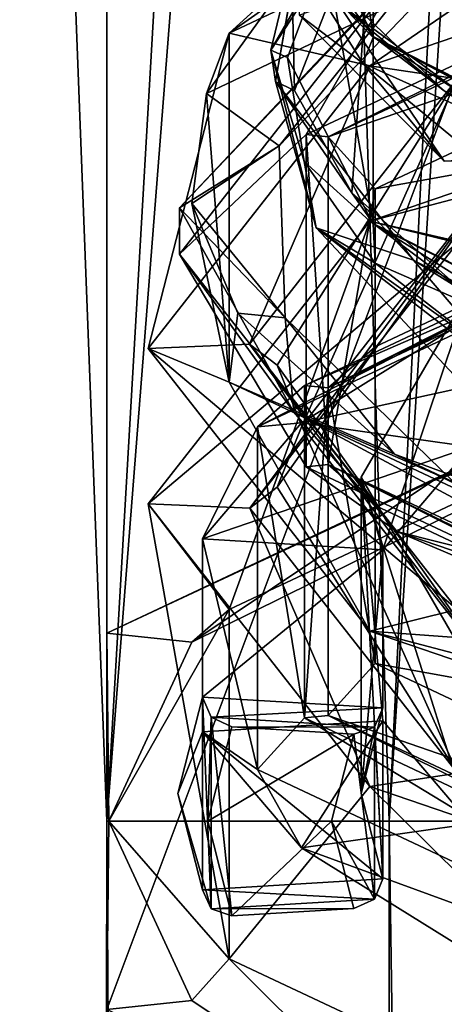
# Model space of a CAD drawing. Header units: millimetres. Extents: x -128 to 128, y 0 to 228.
# Tile 43 of 233: x -9 to -6.85, y 187.58 to 192.55. Entities that reach past the tile are written whole.
import ezdxf

# ---------------------------------------------------------------- set-up
doc = ezdxf.new("R2010")
doc.units = ezdxf.units.MM
doc.header["$LTSCALE"] = 65.185185
for name, color, linetype in [('100', 7, 'CONTINUOUS'), ('110', 7, 'CONTINUOUS'), ('112', 7, 'CONTINUOUS'), ('118', 7, 'CONTINUOUS'), ('119', 7, 'CONTINUOUS'), ('120', 7, 'CONTINUOUS'), ('125', 7, 'CONTINUOUS'), ('128', 7, 'CONTINUOUS'), ('129', 7, 'CONTINUOUS'), ('132', 7, 'CONTINUOUS'), ('2300', 7, 'CONTINUOUS'), ('2301', 7, 'CONTINUOUS'), ('2302', 7, 'CONTINUOUS'), ('2306', 7, 'CONTINUOUS'), ('231', 7, 'CONTINUOUS'), ('235', 7, 'CONTINUOUS'), ('236', 7, 'CONTINUOUS'), ('237', 7, 'CONTINUOUS'), ('238', 7, 'CONTINUOUS'), ('282', 7, 'CONTINUOUS'), ('286', 7, 'CONTINUOUS'), ('289', 7, 'CONTINUOUS'), ('290', 7, 'CONTINUOUS'), ('291', 7, 'CONTINUOUS'), ('295', 7, 'CONTINUOUS'), ('296', 7, 'CONTINUOUS'), ('297', 7, 'CONTINUOUS'), ('302', 7, 'CONTINUOUS'), ('312', 7, 'CONTINUOUS'), ('319', 7, 'CONTINUOUS'), ('321', 7, 'CONTINUOUS'), ('342', 7, 'CONTINUOUS'), ('347', 7, 'CONTINUOUS'), ('348', 7, 'CONTINUOUS'), ('352', 7, 'CONTINUOUS'), ('355', 7, 'CONTINUOUS'), ('356', 7, 'CONTINUOUS'), ('357', 7, 'CONTINUOUS'), ('361', 7, 'CONTINUOUS'), ('362', 7, 'CONTINUOUS'), ('95', 7, 'CONTINUOUS'), ('96', 7, 'CONTINUOUS'), ('99', 7, 'CONTINUOUS')]:
    doc.layers.add(name, color=color, linetype=linetype)

msp = doc.modelspace()

# ---------------------------------------------------------------- linework, layer by layer
at = {"layer": '100', "linetype": 'CONTINUOUS'}
for points in [[(-7.5, 199.9805, 2.2836), (-7.1329, 188.5, -2.3176), (-6.4952, 201.4156, -1.1809), (-7.5, 199.9805, 2.2836)], [(-7.1329, 188.5, -2.3176), (-4.4084, 188.5, -6.0676), (-6.4952, 201.4156, -1.1809), (-7.1329, 188.5, -2.3176)], [(-7.1329, 188.5, 2.3176), (-7.1329, 188.5, -2.3176), (-7.5, 199.9805, 2.2836), (-7.1329, 188.5, 2.3176)], [(-6.4952, 198.5454, 5.7482), (-7.1329, 188.5, 2.3176), (-7.5, 199.9805, 2.2836), (-6.4952, 198.5454, 5.7482)], [(-4.4084, 188.5, 6.0676), (-7.1329, 188.5, 2.3176), (-6.4952, 198.5454, 5.7482), (-4.4084, 188.5, 6.0676)]]:
    msp.add_3dface(points, dxfattribs=at)
at = {"layer": '110', "linetype": 'CONTINUOUS'}
for points in [[(-5.2898, 190.9904, 141.8422), (-8.5597, 189.451, 137.6128), (-6.9119, 190.2213, 139.7292), (-5.2898, 190.9904, 141.8422)], [(-5.0153, 190.8683, 141.5069), (-5.2898, 190.9904, 141.8422), (-6.9119, 190.2213, 139.7292), (-5.0153, 190.8683, 141.5069)], [(-6.9119, 190.2213, 139.7292), (-8.5597, 189.451, 137.6128), (-8.1302, 189.4051, 137.4867), (-6.9119, 190.2213, 139.7292)], [(-8.5597, 189.451, 137.6128), (-8.5597, 187.549, 132.3872), (-8.55, 188.5, 135), (-8.5597, 189.451, 137.6128)], [(-8.1302, 189.4051, 137.4867), (-8.5597, 189.451, 137.6128), (-8.55, 188.5, 135), (-8.1302, 189.4051, 137.4867)], [(-8.55, 188.5, 135), (-8.5597, 187.549, 132.3872), (-8.1302, 187.5949, 132.5133), (-8.55, 188.5, 135)], [(-8.1302, 187.5949, 132.5133), (-8.5597, 187.549, 132.3872), (-6.9119, 186.7787, 130.2708), (-8.1302, 187.5949, 132.5133)]]:
    msp.add_3dface(points, dxfattribs=at)
at = {"layer": '112', "linetype": 'CONTINUOUS'}
for points in [[(-5.2901, 201.2509, 138.1075), (-8.5595, 199.7118, 133.8789), (-5.2898, 190.9904, 141.8422), (-5.2901, 201.2509, 138.1075)], [(-8.5595, 199.7118, 133.8789), (-8.5595, 197.8094, 128.652), (-8.5597, 189.451, 137.6128), (-8.5595, 199.7118, 133.8789)], [(-8.5595, 199.7118, 133.8789), (-8.5597, 189.451, 137.6128), (-5.2898, 190.9904, 141.8422), (-8.5595, 199.7118, 133.8789)], [(-8.5595, 197.8094, 128.652), (-5.2901, 196.2703, 124.4234), (-8.5597, 187.549, 132.3872), (-8.5595, 197.8094, 128.652)], [(-8.5595, 197.8094, 128.652), (-8.5597, 187.549, 132.3872), (-8.5597, 189.451, 137.6128), (-8.5595, 197.8094, 128.652)], [(-5.2901, 196.2703, 124.4234), (-5.2898, 186.0096, 128.1578), (-8.5597, 187.549, 132.3872), (-5.2901, 196.2703, 124.4234)]]:
    msp.add_3dface(points, dxfattribs=at)
at = {"layer": '118', "linetype": 'CONTINUOUS'}
for points in [[(-5.1861, 200.6257, 124.458), (-7.5359, 201.9767, 128.1699), (-5.5155, 192.1097, 127.8923), (-5.1861, 200.6257, 124.458)], [(-5.5155, 192.1097, 127.8923), (-7.5359, 201.9767, 128.1699), (-6.8359, 192.7679, 129.5609), (-5.5155, 192.1097, 127.8923)]]:
    msp.add_3dface(points, dxfattribs=at)
at = {"layer": '119', "linetype": 'CONTINUOUS'}
for points in [[(-4.9078, 193.9115, 140.2194), (-7.9415, 192.4833, 136.2955), (-6.4896, 193.5032, 138.291), (-4.9078, 193.9115, 140.2194)], [(-6.4896, 193.5032, 138.291), (-7.9415, 192.4833, 136.2955), (-7.6359, 192.7606, 136.3419), (-6.4896, 193.5032, 138.291)], [(-7.6359, 192.7606, 136.3419), (-7.9415, 192.4833, 136.2955), (-8.0556, 192.1776, 134.8025), (-7.6359, 192.7606, 136.3419)], [(-7.9415, 192.4833, 136.2955), (-7.9415, 190.7186, 131.4471), (-8.0556, 192.1776, 134.8025), (-7.9415, 192.4833, 136.2955)], [(-8.0556, 192.1776, 134.8025), (-7.9415, 190.7186, 131.4471), (-8.1295, 191.622, 133.3298), (-8.0556, 192.1776, 134.8025)], [(-8.1295, 191.622, 133.3298), (-7.9415, 190.7186, 131.4471), (-7.8973, 191.0673, 131.862), (-8.1295, 191.622, 133.3298)], [(-7.5023, 191.5, 131.8396), (-6.7046, 190.6482, 129.8397), (-6.4708, 190.7061, 129.6583), (-7.5023, 191.5, 131.8396)], [(-7.8973, 191.0673, 131.862), (-7.9415, 190.7186, 131.4471), (-7.1067, 190.3558, 129.9882), (-7.8973, 191.0673, 131.862)], [(-7.9415, 190.7186, 131.4471), (-4.9078, 189.2905, 127.5233), (-7.1067, 190.3558, 129.9882), (-7.9415, 190.7186, 131.4471)], [(-7.1067, 190.3558, 129.9882), (-4.9078, 189.2905, 127.5233), (-4.6333, 189.4388, 127.4689), (-7.1067, 190.3558, 129.9882)]]:
    msp.add_3dface(points, dxfattribs=at)
at = {"layer": '120', "linetype": 'CONTINUOUS'}
for points in [[(-7.9415, 192.4833, 136.2955), (-4.9078, 193.9115, 140.2194), (-7.2313, 192.3172, 138.0536), (-7.9415, 192.4833, 136.2955)], [(-7.2313, 192.3172, 138.0536), (-4.9078, 193.9115, 140.2194), (-4.175, 193.3625, 140.9256), (-7.2313, 192.3172, 138.0536)], [(-7.9415, 190.7186, 131.4471), (-7.9415, 192.4833, 136.2955), (-8.35, 190.8892, 134.1304), (-7.9415, 190.7186, 131.4471)], [(-8.35, 190.8892, 134.1304), (-7.9415, 192.4833, 136.2955), (-7.2313, 192.3172, 138.0536), (-8.35, 190.8892, 134.1304)], [(-7.2313, 189.4613, 130.2072), (-7.9415, 190.7186, 131.4471), (-8.35, 190.8892, 134.1304), (-7.2313, 189.4613, 130.2072)], [(-4.9078, 189.2905, 127.5233), (-7.9415, 190.7186, 131.4471), (-7.2313, 189.4613, 130.2072), (-4.9078, 189.2905, 127.5233)], [(-4.175, 188.416, 127.3352), (-4.9078, 189.2905, 127.5233), (-7.2313, 189.4613, 130.2072), (-4.175, 188.416, 127.3352)]]:
    msp.add_3dface(points, dxfattribs=at)
at = {"layer": '125', "linetype": 'CONTINUOUS'}
for points in [[(-6.9119, 190.2213, 139.7292), (-8.1302, 189.4051, 137.4867), (-4.908, 190.9984, 141.2795), (-6.9119, 190.2213, 139.7292)], [(-4.908, 190.9984, 141.2795), (-8.1302, 189.4051, 137.4867), (-7.9413, 189.5705, 137.3563), (-4.908, 190.9984, 141.2795)], [(-5.0153, 190.8683, 141.5069), (-6.9119, 190.2213, 139.7292), (-4.908, 190.9984, 141.2795), (-5.0153, 190.8683, 141.5069)], [(-8.1302, 189.4051, 137.4867), (-8.55, 188.5, 135), (-7.9413, 189.5705, 137.3563), (-8.1302, 189.4051, 137.4867)], [(-7.9413, 189.5705, 137.3563), (-8.55, 188.5, 135), (-7.9413, 187.8054, 132.5069), (-7.9413, 189.5705, 137.3563)], [(-8.55, 188.5, 135), (-8.1302, 187.5949, 132.5133), (-7.9413, 187.8054, 132.5069), (-8.55, 188.5, 135)], [(-8.1302, 187.5949, 132.5133), (-6.9119, 186.7787, 130.2708), (-7.9413, 187.8054, 132.5069), (-8.1302, 187.5949, 132.5133)], [(-7.9413, 187.8054, 132.5069), (-6.9119, 186.7787, 130.2708), (-4.908, 186.3775, 128.5837), (-7.9413, 187.8054, 132.5069)]]:
    msp.add_3dface(points, dxfattribs=at)
at = {"layer": '128', "color": 7, "linetype": 'CONTINUOUS', "true_color": 0x002eff}
for points in [[(-7.2313, 192.3172, 138.0536), (-4.175, 193.3625, 140.9256), (-6.7886, 192.2515, 137.8055), (-7.2313, 192.3172, 138.0536)], [(-7.2313, 191.5324, 138.3392), (-3.9189, 192.4048, 140.8022), (-4.175, 192.5777, 141.2112), (-7.2313, 191.5324, 138.3392)], [(-6.7878, 191.4236, 138.1063), (-3.9189, 192.4048, 140.8022), (-7.2313, 191.5324, 138.3392), (-6.7878, 191.4236, 138.1063)], [(-8.35, 190.8892, 134.1304), (-7.2313, 192.3172, 138.0536), (-7.8388, 190.911, 134.1225), (-8.35, 190.8892, 134.1304)], [(-7.8388, 190.911, 134.1225), (-7.2313, 192.3172, 138.0536), (-6.7886, 192.2515, 137.8055), (-7.8388, 190.911, 134.1225)], [(-7.8388, 190.911, 134.1225), (-6.7886, 192.2515, 137.8055), (-7.6983, 190.8059, 134.1607), (-7.8388, 190.911, 134.1225)], [(-7.6983, 190.8059, 134.1607), (-6.7886, 192.2515, 137.8055), (-7.575, 190.4974, 134.273), (-7.6983, 190.8059, 134.1607)], [(-7.575, 190.4974, 134.273), (-6.7886, 192.2515, 137.8055), (-6.5601, 191.7928, 137.8321), (-7.575, 190.4974, 134.273)], [(-7.6983, 190.1878, 134.3857), (-6.5601, 191.7928, 137.8321), (-7.8378, 190.0832, 134.4238), (-7.6983, 190.1878, 134.3857)], [(-7.8378, 190.0832, 134.4238), (-6.5601, 191.7928, 137.8321), (-6.7878, 191.4236, 138.1063), (-7.8378, 190.0832, 134.4238)], [(-7.575, 190.4974, 134.273), (-6.5601, 191.7928, 137.8321), (-7.6983, 190.1878, 134.3857), (-7.575, 190.4974, 134.273)], [(-8.35, 190.1044, 134.416), (-6.7878, 191.4236, 138.1063), (-7.2313, 191.5324, 138.3392), (-8.35, 190.1044, 134.416)], [(-7.8378, 190.0832, 134.4238), (-6.7878, 191.4236, 138.1063), (-8.35, 190.1044, 134.416), (-7.8378, 190.0832, 134.4238)]]:
    msp.add_3dface(points, dxfattribs=at)
at = {"layer": '129', "color": 7, "linetype": 'CONTINUOUS', "true_color": 0x002eff}
for points in [[(-8.35, 190.8892, 134.1304), (-7.8388, 190.911, 134.1225), (-6.7886, 189.5704, 130.4395), (-8.35, 190.8892, 134.1304)], [(-7.2313, 189.4613, 130.2072), (-8.35, 190.8892, 134.1304), (-6.7886, 189.5704, 130.4395), (-7.2313, 189.4613, 130.2072)], [(-7.8388, 190.911, 134.1225), (-7.6983, 190.8059, 134.1607), (-6.5601, 189.202, 130.7139), (-7.8388, 190.911, 134.1225)], [(-7.8388, 190.911, 134.1225), (-6.5601, 189.202, 130.7139), (-6.7886, 189.5704, 130.4395), (-7.8388, 190.911, 134.1225)], [(-7.6983, 190.8059, 134.1607), (-7.575, 190.4974, 134.273), (-6.5601, 189.202, 130.7139), (-7.6983, 190.8059, 134.1607)], [(-7.575, 190.4974, 134.273), (-7.6983, 190.1878, 134.3857), (-6.7878, 188.7429, 130.7412), (-7.575, 190.4974, 134.273)], [(-7.575, 190.4974, 134.273), (-6.7878, 188.7429, 130.7412), (-6.5601, 189.202, 130.7139), (-7.575, 190.4974, 134.273)], [(-7.6983, 190.1878, 134.3857), (-7.8378, 190.0832, 134.4238), (-6.7878, 188.7429, 130.7412), (-7.6983, 190.1878, 134.3857)], [(-7.8378, 190.0832, 134.4238), (-8.35, 190.1044, 134.416), (-7.2313, 188.6765, 130.4928), (-7.8378, 190.0832, 134.4238)], [(-6.7878, 188.7429, 130.7412), (-7.8378, 190.0832, 134.4238), (-7.2313, 188.6765, 130.4928), (-6.7878, 188.7429, 130.7412)], [(-7.2313, 189.4613, 130.2072), (-6.7886, 189.5704, 130.4395), (-3.9194, 188.5891, 127.7433), (-7.2313, 189.4613, 130.2072)], [(-4.175, 188.416, 127.3352), (-7.2313, 189.4613, 130.2072), (-3.9194, 188.5891, 127.7433), (-4.175, 188.416, 127.3352)], [(-4.175, 187.6312, 127.6208), (-6.7878, 188.7429, 130.7412), (-7.2313, 188.6765, 130.4928), (-4.175, 187.6312, 127.6208)]]:
    msp.add_3dface(points, dxfattribs=at)
at = {"layer": '132', "color": 9, "linetype": 'CONTINUOUS'}
for points in [[(-7.2134, 193.2167, 135.7771), (-7.2134, 191.5217, 131.4062), (-7.2134, 191.5171, 131.408), (-7.2134, 193.2167, 135.7771)], [(-7.2134, 193.2121, 135.7789), (-7.2134, 193.2167, 135.7771), (-7.2134, 191.5171, 131.408), (-7.2134, 193.2121, 135.7789)], [(-7.2134, 191.5217, 131.4062), (-4.4581, 190.1279, 127.8778), (-7.2134, 191.5171, 131.408), (-7.2134, 191.5217, 131.4062)], [(-7.2134, 191.5171, 131.408), (-4.4581, 190.1279, 127.8778), (-4.4581, 190.1232, 127.8795), (-7.2134, 191.5171, 131.408)]]:
    msp.add_3dface(points, dxfattribs=at)
at = {"layer": '2300', "linetype": 'CONTINUOUS'}
for points in [[(-7.5858, 192.5736, 131.8288), (-6.8542, 191.8361, 129.9366), (-7.3958, 192.6401, 131.0282), (-7.5858, 192.5736, 131.8288)], [(-6.8542, 191.8361, 129.9366), (-6.3192, 191.8487, 129.0066), (-7.3958, 192.6401, 131.0282), (-6.8542, 191.8361, 129.9366)]]:
    msp.add_3dface(points, dxfattribs=at)
at = {"layer": '2301', "linetype": 'CONTINUOUS'}
for points in [[(-7.1533, 193.2799, 136.4336), (-7.7308, 192.3978, 134.1616), (-7.5461, 193.1694, 135.1797), (-7.1533, 193.2799, 136.4336)], [(-7.7308, 192.3978, 134.1616), (-7.707, 192.2388, 132.772), (-7.5461, 193.1694, 135.1797), (-7.7308, 192.3978, 134.1616)], [(-7.7308, 192.3978, 134.1616), (-7.5023, 191.5, 131.8396), (-7.707, 192.2388, 132.772), (-7.7308, 192.3978, 134.1616)], [(-7.5023, 191.5, 131.8396), (-7.0099, 191.3362, 130.4505), (-7.707, 192.2388, 132.772), (-7.5023, 191.5, 131.8396)], [(-7.5023, 191.5, 131.8396), (-6.4708, 190.7061, 129.6583), (-7.0099, 191.3362, 130.4505), (-7.5023, 191.5, 131.8396)], [(-6.4708, 190.7061, 129.6583), (-5.5324, 190.5581, 128.4753), (-7.0099, 191.3362, 130.4505), (-6.4708, 190.7061, 129.6583)]]:
    msp.add_3dface(points, dxfattribs=at)
at = {"layer": '2302', "linetype": 'CONTINUOUS'}
for points in [[(-4.908, 190.9984, 141.2795), (-7.2313, 191.5324, 138.3392), (-4.175, 192.5777, 141.2112), (-4.908, 190.9984, 141.2795)], [(-7.9413, 189.5705, 137.3563), (-8.35, 190.1044, 134.416), (-7.2313, 191.5324, 138.3392), (-7.9413, 189.5705, 137.3563)], [(-4.908, 190.9984, 141.2795), (-7.9413, 189.5705, 137.3563), (-7.2313, 191.5324, 138.3392), (-4.908, 190.9984, 141.2795)], [(-7.9413, 189.5705, 137.3563), (-7.9413, 187.8054, 132.5069), (-8.35, 190.1044, 134.416), (-7.9413, 189.5705, 137.3563)], [(-8.35, 190.1044, 134.416), (-7.9413, 187.8054, 132.5069), (-7.2313, 188.6765, 130.4928), (-8.35, 190.1044, 134.416)], [(-7.9413, 187.8054, 132.5069), (-4.908, 186.3775, 128.5837), (-7.2313, 188.6765, 130.4928), (-7.9413, 187.8054, 132.5069)], [(-4.908, 186.3775, 128.5837), (-4.175, 187.6312, 127.6208), (-7.2313, 188.6765, 130.4928), (-4.908, 186.3775, 128.5837)]]:
    msp.add_3dface(points, dxfattribs=at)
at = {"layer": '2306', "color": 9, "linetype": 'CONTINUOUS'}
for points in [[(-7.2134, 192.4614, 131.0643), (-7.2134, 194.1564, 135.4352), (-7.2134, 194.1611, 135.4334), (-7.2134, 192.4614, 131.0643)], [(-7.2134, 192.4614, 131.0643), (-7.2134, 194.1611, 135.4334), (-7.2134, 192.4661, 131.0625), (-7.2134, 192.4614, 131.0643)], [(-7.2134, 192.4614, 131.0643), (-7.2134, 192.4661, 131.0625), (-4.4581, 191.0723, 127.534), (-7.2134, 192.4614, 131.0643)], [(-4.4581, 191.0676, 127.5357), (-7.2134, 192.4614, 131.0643), (-4.4581, 191.0723, 127.534), (-4.4581, 191.0676, 127.5357)]]:
    msp.add_3dface(points, dxfattribs=at)
at = {"layer": '231', "color": 9, "linetype": 'CONTINUOUS'}
msp.add_3dface([(-4.4084, 192.2508, 127.1778), (-7.1329, 193.5334, 130.7016), (-4.4084, 199.1811, 124.6554), (-4.4084, 192.2508, 127.1778)], dxfattribs=at)
at = {"layer": '235', "color": 9, "linetype": 'CONTINUOUS'}
for points in [[(-8.192, 191.601, 133.8713), (-7.6144, 190.5675, 131.032), (-8.192, 191.3661, 133.9568), (-8.192, 191.601, 133.8713)], [(-8.192, 191.3661, 133.9568), (-7.6144, 190.5675, 131.032), (-7.0945, 189.9651, 130.1079), (-8.192, 191.3661, 133.9568)], [(-7.6144, 190.5675, 131.032), (-5.963, 189.6798, 128.593), (-7.0945, 189.9651, 130.1079), (-7.6144, 190.5675, 131.032)], [(-7.1067, 190.3558, 129.9882), (-4.6333, 189.4388, 127.4689), (-5.8912, 189.764, 128.4823), (-7.1067, 190.3558, 129.9882)], [(-7.0945, 189.9651, 130.1079), (-5.963, 189.6798, 128.593), (-4.096, 188.9396, 127.2902), (-7.0945, 189.9651, 130.1079)]]:
    msp.add_3dface(points, dxfattribs=at)
at = {"layer": '236', "color": 9, "linetype": 'CONTINUOUS'}
for points in [[(-6.6274, 193.2479, 138.3961), (-8.192, 191.601, 133.8713), (-7.0945, 192.767, 137.8058), (-6.6274, 193.2479, 138.3961)], [(-8.192, 191.601, 133.8713), (-8.192, 191.3661, 133.9568), (-7.0945, 192.767, 137.8058), (-8.192, 191.601, 133.8713)]]:
    msp.add_3dface(points, dxfattribs=at)
at = {"layer": '237', "color": 9, "linetype": 'CONTINUOUS'}
for points in [[(-7.4418, 190.6898, 136.7769), (-4.5978, 192.0281, 140.4539), (-4.4525, 192.1935, 140.1773), (-7.4418, 190.6898, 136.7769)], [(-7.2043, 190.8981, 136.6182), (-7.4418, 190.6898, 136.7769), (-4.4525, 192.1935, 140.1773), (-7.2043, 190.8981, 136.6182)], [(-7.2043, 189.2969, 132.2189), (-7.4418, 190.6898, 136.7769), (-7.2043, 190.8981, 136.6182), (-7.2043, 189.2969, 132.2189)], [(-7.4418, 189.0353, 132.2313), (-7.4418, 190.6898, 136.7769), (-7.2043, 189.2969, 132.2189), (-7.4418, 189.0353, 132.2313)], [(-4.4525, 188.0015, 128.6598), (-7.4418, 189.0353, 132.2313), (-7.2043, 189.2969, 132.2189), (-4.4525, 188.0015, 128.6598)], [(-4.5978, 187.697, 128.5542), (-7.4418, 189.0353, 132.2313), (-4.4525, 188.0015, 128.6598), (-4.5978, 187.697, 128.5542)]]:
    msp.add_3dface(points, dxfattribs=at)
at = {"layer": '238', "color": 9, "linetype": 'CONTINUOUS'}
for points in [[(-6.7212, 191.1906, 136.9834), (-7.1645, 189.8718, 135.8451), (-7.275, 190.2384, 134.3673), (-6.7212, 191.1906, 136.9834)], [(-6.7212, 190.3919, 137.2741), (-7.1645, 189.8718, 135.8451), (-6.7212, 191.1906, 136.9834), (-6.7212, 190.3919, 137.2741)], [(-7.1645, 189.0076, 133.4709), (-6.7212, 188.4875, 132.0419), (-7.275, 190.2384, 134.3673), (-7.1645, 189.0076, 133.4709)], [(-7.275, 190.2384, 134.3673), (-6.7212, 188.4875, 132.0419), (-6.7212, 189.2862, 131.7511), (-7.275, 190.2384, 134.3673)], [(-7.1645, 188.2089, 133.7616), (-7.1645, 189.0076, 133.4709), (-7.275, 190.2384, 134.3673), (-7.1645, 188.2089, 133.7616)], [(-7.275, 188.641, 134.9487), (-7.1645, 188.2089, 133.7616), (-7.275, 190.2384, 134.3673), (-7.275, 188.641, 134.9487)], [(-7.1645, 189.8718, 135.8451), (-7.275, 188.641, 134.9487), (-7.275, 190.2384, 134.3673), (-7.1645, 189.8718, 135.8451)], [(-7.1645, 189.073, 136.1358), (-7.275, 188.641, 134.9487), (-7.1645, 189.8718, 135.8451), (-7.1645, 189.073, 136.1358)]]:
    msp.add_3dface(points, dxfattribs=at)
at = {"layer": '282', "color": 9, "linetype": 'CONTINUOUS'}
for points in [[(-7.2134, 192.4614, 131.0643), (-7.4062, 193.8939, 135.0842), (-7.2134, 194.1564, 135.4352), (-7.2134, 192.4614, 131.0643)], [(-7.6368, 193.3727, 133.7394), (-7.4062, 193.8939, 135.0842), (-7.2134, 192.4614, 131.0643), (-7.6368, 193.3727, 133.7394)], [(-7.5896, 192.8474, 132.3796), (-7.6368, 193.3727, 133.7394), (-7.2134, 192.4614, 131.0643), (-7.5896, 192.8474, 132.3796)], [(-7.2134, 193.2121, 135.7789), (-7.2134, 191.5171, 131.408), (-7.452, 192.8822, 135.2547), (-7.2134, 193.2121, 135.7789)], [(-7.452, 192.8822, 135.2547), (-7.2134, 191.5171, 131.408), (-7.6465, 192.3593, 133.9047), (-7.452, 192.8822, 135.2547)], [(-7.2656, 192.3312, 131.0507), (-7.5896, 192.8474, 132.3796), (-7.2134, 192.4614, 131.0643), (-7.2656, 192.3312, 131.0507)], [(-4.4581, 191.0676, 127.5357), (-7.2656, 192.3312, 131.0507), (-7.2134, 192.4614, 131.0643), (-4.4581, 191.0676, 127.5357)], [(-7.6465, 192.3593, 133.9047), (-7.2134, 191.5171, 131.408), (-7.5626, 191.8342, 132.5456), (-7.6465, 192.3593, 133.9047)], [(-6.6766, 191.8438, 129.8046), (-7.2656, 192.3312, 131.0507), (-4.4581, 191.0676, 127.5357), (-6.6766, 191.8438, 129.8046)], [(-7.5626, 191.8342, 132.5456), (-7.2134, 191.5171, 131.408), (-7.203, 191.3208, 131.225), (-7.5626, 191.8342, 132.5456)], [(-7.2134, 191.5171, 131.408), (-4.4581, 190.1232, 127.8795), (-7.203, 191.3208, 131.225), (-7.2134, 191.5171, 131.408)], [(-7.203, 191.3208, 131.225), (-4.4581, 190.1232, 127.8795), (-6.5807, 190.8386, 129.9934), (-7.203, 191.3208, 131.225)]]:
    msp.add_3dface(points, dxfattribs=at)
at = {"layer": '286', "color": 9, "linetype": 'CONTINUOUS'}
for points in [[(-7.1533, 193.2799, 136.4336), (-7.452, 192.8822, 135.2547), (-7.7308, 192.3978, 134.1616), (-7.1533, 193.2799, 136.4336)], [(-7.452, 192.8822, 135.2547), (-7.6465, 192.3593, 133.9047), (-7.7308, 192.3978, 134.1616), (-7.452, 192.8822, 135.2547)], [(-7.5896, 192.8474, 132.3796), (-7.2656, 192.3312, 131.0507), (-7.5858, 192.5736, 131.8288), (-7.5896, 192.8474, 132.3796)], [(-7.5858, 192.5736, 131.8288), (-7.2656, 192.3312, 131.0507), (-6.8542, 191.8361, 129.9366), (-7.5858, 192.5736, 131.8288)], [(-7.5626, 191.8342, 132.5456), (-7.5023, 191.5, 131.8396), (-7.7308, 192.3978, 134.1616), (-7.5626, 191.8342, 132.5456)], [(-7.6465, 192.3593, 133.9047), (-7.5626, 191.8342, 132.5456), (-7.7308, 192.3978, 134.1616), (-7.6465, 192.3593, 133.9047)], [(-7.2656, 192.3312, 131.0507), (-6.6766, 191.8438, 129.8046), (-6.8542, 191.8361, 129.9366), (-7.2656, 192.3312, 131.0507)], [(-7.5023, 191.5, 131.8396), (-7.5626, 191.8342, 132.5456), (-7.203, 191.3208, 131.225), (-7.5023, 191.5, 131.8396)], [(-6.7046, 190.6482, 129.8397), (-7.5023, 191.5, 131.8396), (-6.5807, 190.8386, 129.9934), (-6.7046, 190.6482, 129.8397)], [(-7.5023, 191.5, 131.8396), (-7.203, 191.3208, 131.225), (-6.5807, 190.8386, 129.9934), (-7.5023, 191.5, 131.8396)]]:
    msp.add_3dface(points, dxfattribs=at)
at = {"layer": '289', "color": 9, "linetype": 'CONTINUOUS'}
for points in [[(-7.2134, 192.4661, 131.0625), (-7.2134, 194.1611, 135.4334), (-7.3759, 192.6878, 131.3082), (-7.2134, 192.4661, 131.0625)], [(-5.2352, 192.335, 127.6653), (-6.5085, 192.845, 129.2745), (-7.1896, 193.427, 130.5803), (-5.2352, 192.335, 127.6653)], [(-7.6109, 192.1938, 132.8131), (-7.2134, 193.2167, 135.7771), (-7.6228, 192.7196, 134.1744), (-7.6109, 192.1938, 132.8131)], [(-7.3217, 191.6755, 131.4775), (-7.2134, 193.2167, 135.7771), (-7.6109, 192.1938, 132.8131), (-7.3217, 191.6755, 131.4775)], [(-7.2134, 191.5217, 131.4062), (-7.2134, 193.2167, 135.7771), (-7.3217, 191.6755, 131.4775), (-7.2134, 191.5217, 131.4062)], [(-6.8542, 192.1912, 130.0362), (-7.2134, 192.4661, 131.0625), (-7.3759, 192.6878, 131.3082), (-6.8542, 192.1912, 130.0362)], [(-4.4581, 191.0723, 127.534), (-7.2134, 192.4661, 131.0625), (-5.0884, 191.3407, 127.8843), (-4.4581, 191.0723, 127.534)], [(-5.0884, 191.3407, 127.8843), (-7.2134, 192.4661, 131.0625), (-6.0824, 191.7366, 128.8809), (-5.0884, 191.3407, 127.8843)], [(-6.0824, 191.7366, 128.8809), (-7.2134, 192.4661, 131.0625), (-6.8542, 192.1912, 130.0362), (-6.0824, 191.7366, 128.8809)], [(-6.7653, 191.1834, 130.2183), (-7.2134, 191.5217, 131.4062), (-7.3217, 191.6755, 131.4775), (-6.7653, 191.1834, 130.2183)], [(-4.4581, 190.1279, 127.8778), (-7.2134, 191.5217, 131.4062), (-4.9413, 190.3489, 128.1095), (-4.4581, 190.1279, 127.8778)], [(-4.9413, 190.3489, 128.1095), (-7.2134, 191.5217, 131.4062), (-5.962, 190.7357, 129.0817), (-4.9413, 190.3489, 128.1095)], [(-5.962, 190.7357, 129.0817), (-7.2134, 191.5217, 131.4062), (-6.7653, 191.1834, 130.2183), (-5.962, 190.7357, 129.0817)]]:
    msp.add_3dface(points, dxfattribs=at)
at = {"layer": '290', "color": 9, "linetype": 'CONTINUOUS'}
for points in [[(-7.707, 192.2388, 132.772), (-7.6228, 192.7196, 134.1744), (-7.5461, 193.1694, 135.1797), (-7.707, 192.2388, 132.772)], [(-7.6359, 192.7606, 136.3419), (-8.0556, 192.1776, 134.8025), (-6.9084, 192.7264, 136.9633), (-7.6359, 192.7606, 136.3419)], [(-6.9084, 192.7264, 136.9633), (-8.0556, 192.1776, 134.8025), (-7.6892, 191.914, 134.7314), (-6.9084, 192.7264, 136.9633)], [(-7.6109, 192.1938, 132.8131), (-7.6228, 192.7196, 134.1744), (-7.707, 192.2388, 132.772), (-7.6109, 192.1938, 132.8131)], [(-6.8542, 192.1912, 130.0362), (-7.3759, 192.6878, 131.3082), (-7.3958, 192.6401, 131.0282), (-6.8542, 192.1912, 130.0362)], [(-6.3192, 191.8487, 129.0066), (-6.8542, 192.1912, 130.0362), (-7.3958, 192.6401, 131.0282), (-6.3192, 191.8487, 129.0066)], [(-7.3217, 191.6755, 131.4775), (-7.6109, 192.1938, 132.8131), (-7.707, 192.2388, 132.772), (-7.3217, 191.6755, 131.4775)], [(-7.0099, 191.3362, 130.4505), (-7.3217, 191.6755, 131.4775), (-7.707, 192.2388, 132.772), (-7.0099, 191.3362, 130.4505)], [(-8.0556, 192.1776, 134.8025), (-8.1295, 191.622, 133.3298), (-7.6892, 191.914, 134.7314), (-8.0556, 192.1776, 134.8025)], [(-6.0824, 191.7366, 128.8809), (-6.8542, 192.1912, 130.0362), (-6.3192, 191.8487, 129.0066), (-6.0824, 191.7366, 128.8809)], [(-7.6892, 191.914, 134.7314), (-8.1295, 191.622, 133.3298), (-7.6582, 191.0437, 132.3403), (-7.6892, 191.914, 134.7314)], [(-6.7653, 191.1834, 130.2183), (-7.3217, 191.6755, 131.4775), (-7.0099, 191.3362, 130.4505), (-6.7653, 191.1834, 130.2183)], [(-8.1295, 191.622, 133.3298), (-7.8973, 191.0673, 131.862), (-7.6582, 191.0437, 132.3403), (-8.1295, 191.622, 133.3298)], [(-5.5324, 190.5581, 128.4753), (-6.7653, 191.1834, 130.2183), (-7.0099, 191.3362, 130.4505), (-5.5324, 190.5581, 128.4753)], [(-7.8973, 191.0673, 131.862), (-7.1067, 190.3558, 129.9882), (-7.6582, 191.0437, 132.3403), (-7.8973, 191.0673, 131.862)], [(-7.6582, 191.0437, 132.3403), (-7.1067, 190.3558, 129.9882), (-6.8062, 190.2137, 130.0598), (-7.6582, 191.0437, 132.3403)], [(-7.1067, 190.3558, 129.9882), (-5.8912, 189.764, 128.4823), (-6.8062, 190.2137, 130.0598), (-7.1067, 190.3558, 129.9882)]]:
    msp.add_3dface(points, dxfattribs=at)
at = {"layer": '291', "color": 9, "linetype": 'CONTINUOUS'}
for points in [[(-4.5978, 193.2967, 139.9922), (-7.4418, 191.9584, 136.3152), (-4.4525, 192.9922, 139.8866), (-4.5978, 193.2967, 139.9922)], [(-4.4525, 192.9922, 139.8866), (-7.4418, 191.9584, 136.3152), (-7.2043, 191.6968, 136.3275), (-4.4525, 192.9922, 139.8866)], [(-7.4418, 191.9584, 136.3152), (-7.4418, 190.3039, 131.7695), (-7.2043, 191.6968, 136.3275), (-7.4418, 191.9584, 136.3152)], [(-7.2043, 191.6968, 136.3275), (-7.4418, 190.3039, 131.7695), (-7.2043, 190.0956, 131.9282), (-7.2043, 191.6968, 136.3275)], [(-7.4418, 190.3039, 131.7695), (-4.5978, 188.9656, 128.0925), (-4.4525, 188.8002, 128.3691), (-7.4418, 190.3039, 131.7695)], [(-7.2043, 190.0956, 131.9282), (-7.4418, 190.3039, 131.7695), (-4.4525, 188.8002, 128.3691), (-7.2043, 190.0956, 131.9282)]]:
    msp.add_3dface(points, dxfattribs=at)
at = {"layer": '295', "color": 9, "linetype": 'CONTINUOUS'}
for points in [[(-4.4525, 192.1935, 140.1773), (-4.4525, 192.9922, 139.8866), (-7.2043, 191.6968, 136.3275), (-4.4525, 192.1935, 140.1773)], [(-7.2043, 190.8981, 136.6182), (-4.4525, 192.1935, 140.1773), (-7.2043, 191.6968, 136.3275), (-7.2043, 190.8981, 136.6182)], [(-7.2043, 190.8981, 136.6182), (-7.2043, 191.6968, 136.3275), (-7.2043, 190.0956, 131.9282), (-7.2043, 190.8981, 136.6182)], [(-7.2043, 189.2969, 132.2189), (-7.2043, 190.8981, 136.6182), (-7.2043, 190.0956, 131.9282), (-7.2043, 189.2969, 132.2189)], [(-7.2043, 189.2969, 132.2189), (-7.2043, 190.0956, 131.9282), (-4.4525, 188.8002, 128.3691), (-7.2043, 189.2969, 132.2189)], [(-4.4525, 188.0015, 128.6598), (-7.2043, 189.2969, 132.2189), (-4.4525, 188.8002, 128.3691), (-4.4525, 188.0015, 128.6598)]]:
    msp.add_3dface(points, dxfattribs=at)
at = {"layer": '296', "color": 9, "linetype": 'CONTINUOUS'}
for points in [[(-7.275, 188.641, 134.9487), (-7.1645, 189.073, 136.1358), (-7.2077, 188.976, 136.1792), (-7.275, 188.641, 134.9487)], [(-7.3122, 188.941, 136.2116), (-7.2077, 188.1066, 133.7907), (-7.2077, 188.976, 136.1792), (-7.3122, 188.941, 136.2116)], [(-7.1645, 188.2089, 133.7616), (-7.275, 188.641, 134.9487), (-7.2077, 188.976, 136.1792), (-7.1645, 188.2089, 133.7616)], [(-7.2077, 188.1066, 133.7907), (-7.1645, 188.2089, 133.7616), (-7.2077, 188.976, 136.1792), (-7.2077, 188.1066, 133.7907)], [(-7.425, 188.5, 135), (-7.2077, 188.1066, 133.7907), (-7.3122, 188.941, 136.2116), (-7.425, 188.5, 135)], [(-7.3122, 188.059, 133.7884), (-7.2077, 188.1066, 133.7907), (-7.425, 188.5, 135), (-7.3122, 188.059, 133.7884)]]:
    msp.add_3dface(points, dxfattribs=at)
at = {"layer": '297', "color": 9, "linetype": 'CONTINUOUS'}
for points in [[(-7.3122, 188.941, 136.2116), (-7.9277, 188.9781, 136.3136), (-8.05, 188.5, 135), (-7.3122, 188.941, 136.2116)], [(-7.425, 188.5, 135), (-7.3122, 188.941, 136.2116), (-8.05, 188.5, 135), (-7.425, 188.5, 135)], [(-7.9277, 188.0219, 133.6864), (-7.425, 188.5, 135), (-8.05, 188.5, 135), (-7.9277, 188.0219, 133.6864)], [(-7.3122, 188.059, 133.7884), (-7.425, 188.5, 135), (-7.9277, 188.0219, 133.6864), (-7.3122, 188.059, 133.7884)]]:
    msp.add_3dface(points, dxfattribs=at)
at = {"layer": '302', "color": 9, "linetype": 'CONTINUOUS'}
for points in [[(-8.2, 188.641, 134.9487), (-8.0322, 188.0569, 133.6541), (-8.0754, 189.128, 136.2867), (-8.2, 188.641, 134.9487)], [(-8.0754, 189.128, 136.2867), (-8.0322, 188.0569, 133.6541), (-8.0322, 189.0257, 136.3158), (-8.0754, 189.128, 136.2867)], [(-8.05, 188.5, 135), (-7.9277, 188.9781, 136.3136), (-8.0322, 189.0257, 136.3158), (-8.05, 188.5, 135)], [(-7.9277, 188.0219, 133.6864), (-8.05, 188.5, 135), (-8.0322, 189.0257, 136.3158), (-7.9277, 188.0219, 133.6864)], [(-8.0322, 188.0569, 133.6541), (-7.9277, 188.0219, 133.6864), (-8.0322, 189.0257, 136.3158), (-8.0322, 188.0569, 133.6541)], [(-8.0754, 188.1539, 133.6107), (-8.0322, 188.0569, 133.6541), (-8.2, 188.641, 134.9487), (-8.0754, 188.1539, 133.6107)]]:
    msp.add_3dface(points, dxfattribs=at)
at = {"layer": '312', "color": 9, "linetype": 'CONTINUOUS'}
for points in [[(-4.8198, 191.8966, 140.8234), (-7.7987, 190.4943, 136.9707), (-6.717, 191.0483, 139.0777), (-4.8198, 191.8966, 140.8234)], [(-6.717, 191.0483, 139.0777), (-7.7987, 190.4943, 136.9707), (-7.5758, 190.513, 137.6067), (-6.717, 191.0483, 139.0777)], [(-7.5758, 190.513, 137.6067), (-7.7987, 190.4943, 136.9707), (-8.0754, 189.9267, 135.996), (-7.5758, 190.513, 137.6067)], [(-7.7987, 190.4943, 136.9707), (-7.7987, 188.761, 132.2085), (-8.0754, 189.9267, 135.996), (-7.7987, 190.4943, 136.9707)], [(-8.0754, 189.128, 136.2867), (-8.0754, 189.9267, 135.996), (-8.0754, 188.9527, 133.3199), (-8.0754, 189.128, 136.2867)], [(-8.0754, 189.9267, 135.996), (-7.7987, 188.761, 132.2085), (-8.0754, 188.9527, 133.3199), (-8.0754, 189.9267, 135.996)], [(-8.2, 188.641, 134.9487), (-8.0754, 189.128, 136.2867), (-8.0754, 188.9527, 133.3199), (-8.2, 188.641, 134.9487)], [(-8.0754, 188.1539, 133.6107), (-8.2, 188.641, 134.9487), (-8.0754, 188.9527, 133.3199), (-8.0754, 188.1539, 133.6107)], [(-8.0754, 188.9527, 133.3199), (-7.7987, 188.761, 132.2085), (-7.5758, 188.3664, 131.7092), (-8.0754, 188.9527, 133.3199)], [(-7.7987, 188.761, 132.2085), (-4.8198, 187.3587, 128.3557), (-7.5758, 188.3664, 131.7092), (-7.7987, 188.761, 132.2085)], [(-7.5758, 188.3664, 131.7092), (-4.8198, 187.3587, 128.3557), (-6.717, 187.8311, 130.2383), (-7.5758, 188.3664, 131.7092)]]:
    msp.add_3dface(points, dxfattribs=at)
at = {"layer": '319', "color": 9, "linetype": 'CONTINUOUS'}
for points in [[(-7.1329, 193.5334, 130.7016), (-4.4084, 192.2508, 127.1778), (-7.1896, 193.427, 130.5803), (-7.1329, 193.5334, 130.7016)], [(-4.4084, 192.2508, 127.1778), (-5.2352, 192.335, 127.6653), (-7.1896, 193.427, 130.5803), (-4.4084, 192.2508, 127.1778)]]:
    msp.add_3dface(points, dxfattribs=at)
at = {"layer": '321', "color": 9, "linetype": 'CONTINUOUS'}
for points in [[(-4.6713, 192.0627, 140.549), (-7.4418, 190.6898, 136.7769), (-7.5607, 190.703, 136.8132), (-4.6713, 192.0627, 140.549)], [(-4.5978, 192.0281, 140.4539), (-7.4418, 190.6898, 136.7769), (-4.6713, 192.0627, 140.549), (-4.5978, 192.0281, 140.4539)], [(-7.5607, 190.703, 136.8132), (-7.4418, 190.6898, 136.7769), (-7.5607, 189.0221, 132.195), (-7.5607, 190.703, 136.8132)], [(-7.4418, 190.6898, 136.7769), (-7.4418, 189.0353, 132.2313), (-7.5607, 189.0221, 132.195), (-7.4418, 190.6898, 136.7769)], [(-7.5607, 189.0221, 132.195), (-7.4418, 189.0353, 132.2313), (-4.6713, 187.6624, 128.4592), (-7.5607, 189.0221, 132.195)], [(-7.4418, 189.0353, 132.2313), (-4.5978, 187.697, 128.5542), (-4.6713, 187.6624, 128.4592), (-7.4418, 189.0353, 132.2313)]]:
    msp.add_3dface(points, dxfattribs=at)
at = {"layer": '342', "color": 9, "linetype": 'CONTINUOUS'}
for points in [[(-8.0754, 189.128, 136.2867), (-7.1645, 189.8718, 135.8451), (-8.0754, 189.9267, 135.996), (-8.0754, 189.128, 136.2867)], [(-7.1645, 189.073, 136.1358), (-7.1645, 189.8718, 135.8451), (-8.0754, 189.128, 136.2867), (-7.1645, 189.073, 136.1358)], [(-7.1645, 189.073, 136.1358), (-8.0754, 189.128, 136.2867), (-8.0322, 189.0257, 136.3158), (-7.1645, 189.073, 136.1358)], [(-7.2077, 188.976, 136.1792), (-7.1645, 189.073, 136.1358), (-8.0322, 189.0257, 136.3158), (-7.2077, 188.976, 136.1792)], [(-7.9277, 188.9781, 136.3136), (-7.2077, 188.976, 136.1792), (-8.0322, 189.0257, 136.3158), (-7.9277, 188.9781, 136.3136)], [(-7.3122, 188.941, 136.2116), (-7.2077, 188.976, 136.1792), (-7.9277, 188.9781, 136.3136), (-7.3122, 188.941, 136.2116)]]:
    msp.add_3dface(points, dxfattribs=at)
at = {"layer": '347', "color": 9, "linetype": 'CONTINUOUS'}
for points in [[(-7.1645, 189.0076, 133.4709), (-7.1645, 188.2089, 133.7616), (-8.0754, 188.9527, 133.3199), (-7.1645, 189.0076, 133.4709)], [(-7.1645, 188.2089, 133.7616), (-8.0754, 188.1539, 133.6107), (-8.0754, 188.9527, 133.3199), (-7.1645, 188.2089, 133.7616)], [(-7.1645, 188.2089, 133.7616), (-7.2077, 188.1066, 133.7907), (-8.0754, 188.1539, 133.6107), (-7.1645, 188.2089, 133.7616)], [(-7.2077, 188.1066, 133.7907), (-8.0322, 188.0569, 133.6541), (-8.0754, 188.1539, 133.6107), (-7.2077, 188.1066, 133.7907)], [(-7.2077, 188.1066, 133.7907), (-7.3122, 188.059, 133.7884), (-8.0322, 188.0569, 133.6541), (-7.2077, 188.1066, 133.7907)], [(-7.3122, 188.059, 133.7884), (-7.9277, 188.0219, 133.6864), (-8.0322, 188.0569, 133.6541), (-7.3122, 188.059, 133.7884)]]:
    msp.add_3dface(points, dxfattribs=at)
at = {"layer": '348', "color": 9, "linetype": 'CONTINUOUS'}
for points in [[(-5.9593, 190.8669, 138.5791), (-6.717, 191.0483, 139.0777), (-7.5758, 190.513, 137.6067), (-5.9593, 190.8669, 138.5791)], [(-6.7212, 190.3919, 137.2741), (-5.9593, 190.8669, 138.5791), (-7.5758, 190.513, 137.6067), (-6.7212, 190.3919, 137.2741)], [(-6.7212, 190.3919, 137.2741), (-7.5758, 190.513, 137.6067), (-8.0754, 189.9267, 135.996), (-6.7212, 190.3919, 137.2741)], [(-7.1645, 189.8718, 135.8451), (-6.7212, 190.3919, 137.2741), (-8.0754, 189.9267, 135.996), (-7.1645, 189.8718, 135.8451)]]:
    msp.add_3dface(points, dxfattribs=at)
at = {"layer": '352', "color": 9, "linetype": 'CONTINUOUS'}
for points in [[(-4.8198, 191.8966, 140.8234), (-4.6713, 192.0627, 140.549), (-7.5607, 190.703, 136.8132), (-4.8198, 191.8966, 140.8234)], [(-7.7987, 190.4943, 136.9707), (-4.8198, 191.8966, 140.8234), (-7.5607, 190.703, 136.8132), (-7.7987, 190.4943, 136.9707)], [(-7.7987, 190.4943, 136.9707), (-7.5607, 190.703, 136.8132), (-7.5607, 189.0221, 132.195), (-7.7987, 190.4943, 136.9707)], [(-7.7987, 188.761, 132.2085), (-7.7987, 190.4943, 136.9707), (-7.5607, 189.0221, 132.195), (-7.7987, 188.761, 132.2085)], [(-4.8198, 187.3587, 128.3557), (-7.7987, 188.761, 132.2085), (-7.5607, 189.0221, 132.195), (-4.8198, 187.3587, 128.3557)], [(-4.8198, 187.3587, 128.3557), (-7.5607, 189.0221, 132.195), (-4.6713, 187.6624, 128.4592), (-4.8198, 187.3587, 128.3557)]]:
    msp.add_3dface(points, dxfattribs=at)
at = {"layer": '355', "color": 9, "linetype": 'CONTINUOUS'}
for points in [[(-7.5531, 191.9707, 136.3491), (-7.4418, 191.9584, 136.3152), (-4.6666, 193.3291, 140.0812), (-7.5531, 191.9707, 136.3491)], [(-7.4418, 191.9584, 136.3152), (-4.5978, 193.2967, 139.9922), (-4.6666, 193.3291, 140.0812), (-7.4418, 191.9584, 136.3152)], [(-7.4418, 190.3039, 131.7695), (-7.4418, 191.9584, 136.3152), (-7.5531, 191.9707, 136.3491), (-7.4418, 190.3039, 131.7695)], [(-7.5531, 190.2915, 131.7355), (-7.4418, 190.3039, 131.7695), (-7.5531, 191.9707, 136.3491), (-7.5531, 190.2915, 131.7355)], [(-4.6666, 188.9332, 128.0035), (-7.4418, 190.3039, 131.7695), (-7.5531, 190.2915, 131.7355), (-4.6666, 188.9332, 128.0035)], [(-4.5978, 188.9656, 128.0925), (-7.4418, 190.3039, 131.7695), (-4.6666, 188.9332, 128.0035), (-4.5978, 188.9656, 128.0925)]]:
    msp.add_3dface(points, dxfattribs=at)
at = {"layer": '356', "color": 9, "linetype": 'CONTINUOUS'}
for points in [[(-7.1645, 189.0076, 133.4709), (-8.0754, 188.9527, 133.3199), (-7.5758, 188.3664, 131.7092), (-7.1645, 189.0076, 133.4709)], [(-6.7212, 188.4875, 132.0419), (-7.1645, 189.0076, 133.4709), (-7.5758, 188.3664, 131.7092), (-6.7212, 188.4875, 132.0419)], [(-6.7212, 188.4875, 132.0419), (-7.5758, 188.3664, 131.7092), (-6.717, 187.8311, 130.2383), (-6.7212, 188.4875, 132.0419)]]:
    msp.add_3dface(points, dxfattribs=at)
at = {"layer": '357', "color": 9, "linetype": 'CONTINUOUS'}
for points in [[(-8.192, 191.601, 133.8713), (-6.6274, 193.2479, 138.3961), (-7.6892, 191.914, 134.7314), (-8.192, 191.601, 133.8713)], [(-6.6274, 193.2479, 138.3961), (-6.9084, 192.7264, 136.9633), (-7.6892, 191.914, 134.7314), (-6.6274, 193.2479, 138.3961)], [(-8.192, 191.601, 133.8713), (-7.6892, 191.914, 134.7314), (-7.6582, 191.0437, 132.3403), (-8.192, 191.601, 133.8713)], [(-7.6144, 190.5675, 131.032), (-8.192, 191.601, 133.8713), (-7.6582, 191.0437, 132.3403), (-7.6144, 190.5675, 131.032)], [(-7.6144, 190.5675, 131.032), (-7.6582, 191.0437, 132.3403), (-6.8062, 190.2137, 130.0598), (-7.6144, 190.5675, 131.032)], [(-5.963, 189.6798, 128.593), (-7.6144, 190.5675, 131.032), (-6.8062, 190.2137, 130.0598), (-5.963, 189.6798, 128.593)]]:
    msp.add_3dface(points, dxfattribs=at)
at = {"layer": '361', "color": 9, "linetype": 'CONTINUOUS'}
msp.add_3dface([(-6.7212, 191.1906, 136.9834), (-7.275, 190.2384, 134.3673), (-6.7212, 189.2862, 131.7511), (-6.7212, 191.1906, 136.9834)], dxfattribs=at)
at = {"layer": '362', "color": 9, "linetype": 'CONTINUOUS'}
for points in [[(-7.0945, 192.767, 137.8058), (-7.5531, 191.9707, 136.3491), (-4.6666, 193.3291, 140.0812), (-7.0945, 192.767, 137.8058)], [(-7.0945, 192.767, 137.8058), (-8.192, 191.3661, 133.9568), (-7.5531, 191.9707, 136.3491), (-7.0945, 192.767, 137.8058)], [(-8.192, 191.3661, 133.9568), (-7.5531, 190.2915, 131.7355), (-7.5531, 191.9707, 136.3491), (-8.192, 191.3661, 133.9568)], [(-8.192, 191.3661, 133.9568), (-7.0945, 189.9651, 130.1079), (-7.5531, 190.2915, 131.7355), (-8.192, 191.3661, 133.9568)], [(-7.0945, 189.9651, 130.1079), (-4.6666, 188.9332, 128.0035), (-7.5531, 190.2915, 131.7355), (-7.0945, 189.9651, 130.1079)], [(-7.0945, 189.9651, 130.1079), (-4.096, 188.9396, 127.2902), (-4.6666, 188.9332, 128.0035), (-7.0945, 189.9651, 130.1079)]]:
    msp.add_3dface(points, dxfattribs=at)
at = {"layer": '95', "linetype": 'CONTINUOUS'}
for points in [[(-8.5597, 8.5, -2.7805), (-9, 8.5), (-8.5595, 188.5, -2.7812), (-8.5597, 8.5, -2.7805)], [(-9, 8.5), (-8.5597, 8.5, 2.7805), (-8.5595, 188.5, -2.7812), (-9, 8.5)], [(-7.2813, 8.5, -5.2898), (-8.5597, 8.5, -2.7805), (-8.5595, 188.5, -2.7812), (-7.2813, 8.5, -5.2898)], [(-8.5597, 8.5, 2.7805), (-7.2813, 8.5, 5.2898), (-8.5595, 188.5, 2.7812), (-8.5597, 8.5, 2.7805)], [(-8.5595, 188.5, -2.7812), (-8.5597, 8.5, 2.7805), (-8.5595, 188.5, 2.7812), (-8.5595, 188.5, -2.7812)], [(-5.2901, 188.5, -7.2812), (-7.2813, 8.5, -5.2898), (-8.5595, 188.5, -2.7812), (-5.2901, 188.5, -7.2812)], [(-8.5595, 188.5, 2.7812), (-7.2813, 8.5, 5.2898), (-5.2901, 188.5, 7.2812), (-8.5595, 188.5, 2.7812)], [(-5.2898, 8.5, -7.2813), (-7.2813, 8.5, -5.2898), (-5.2901, 188.5, -7.2812), (-5.2898, 8.5, -7.2813)], [(-7.2813, 8.5, 5.2898), (-5.2898, 8.5, 7.2813), (-5.2901, 188.5, 7.2812), (-7.2813, 8.5, 5.2898)]]:
    msp.add_3dface(points, dxfattribs=at)
at = {"layer": '96', "linetype": 'CONTINUOUS'}
for points in [[(-7.1329, 188.5, 2.3176), (-4.4084, 188.5, 6.0676), (-7.1328, 11.5, 2.318), (-7.1329, 188.5, 2.3176)], [(-7.1329, 188.5, -2.3176), (-7.1329, 188.5, 2.3176), (-7.1328, 11.5, -2.318), (-7.1329, 188.5, -2.3176)], [(-7.1328, 11.5, -2.318), (-7.1329, 188.5, 2.3176), (-7.1328, 11.5, 2.318), (-7.1328, 11.5, -2.318)], [(-4.4084, 188.5, -6.0676), (-7.1329, 188.5, -2.3176), (-4.4086, 11.5, -6.0675), (-4.4084, 188.5, -6.0676)], [(-4.4086, 11.5, -6.0675), (-7.1329, 188.5, -2.3176), (-7.1328, 11.5, -2.318), (-4.4086, 11.5, -6.0675)], [(-7.1328, 11.5, 2.318), (-4.4084, 188.5, 6.0676), (-4.4086, 11.5, 6.0675), (-7.1328, 11.5, 2.318)]]:
    msp.add_3dface(points, dxfattribs=at)
at = {"layer": '99', "linetype": 'CONTINUOUS'}
for points in [[(-4.5, 202.9632, -4.9173), (-5.2901, 188.5, -7.2812), (-7.7942, 201.7026, -1.8738), (-4.5, 202.9632, -4.9173)], [(-7.7942, 201.7026, -1.8738), (-8.5595, 188.5, -2.7812), (-9, 199.9805, 2.2836), (-7.7942, 201.7026, -1.8738)], [(-5.2901, 188.5, -7.2812), (-8.5595, 188.5, -2.7812), (-7.7942, 201.7026, -1.8738), (-5.2901, 188.5, -7.2812)], [(-8.5595, 188.5, -2.7812), (-8.5595, 188.5, 2.7812), (-9, 199.9805, 2.2836), (-8.5595, 188.5, -2.7812)], [(-9, 199.9805, 2.2836), (-8.5595, 188.5, 2.7812), (-7.7942, 198.2584, 6.4411), (-9, 199.9805, 2.2836)], [(-8.5595, 188.5, 2.7812), (-5.2901, 188.5, 7.2812), (-7.7942, 198.2584, 6.4411), (-8.5595, 188.5, 2.7812)], [(-7.7942, 198.2584, 6.4411), (-5.2901, 188.5, 7.2812), (-4.5, 196.9978, 9.4845), (-7.7942, 198.2584, 6.4411)]]:
    msp.add_3dface(points, dxfattribs=at)

doc.saveas('drawing.dxf')
